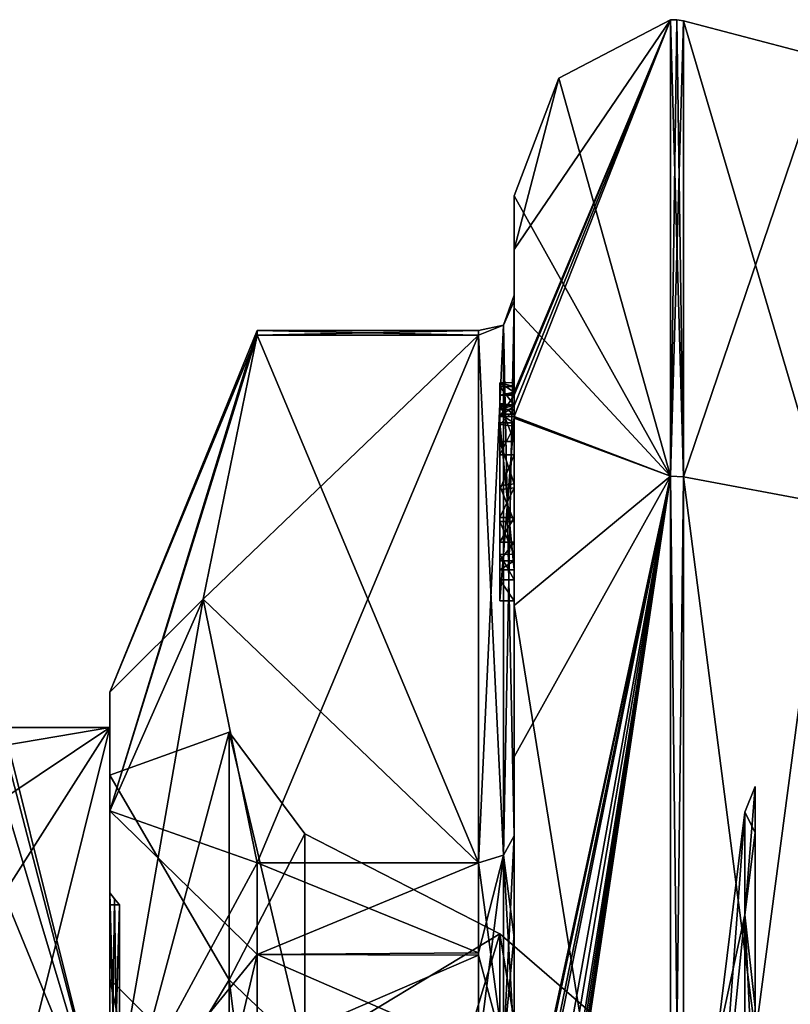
# Model space of a CAD drawing. Extents: x -23 to 470, y -1800 to 0.
# Tile 164 of 256: x -11 to -1, y -20 to -6. Entities that reach past the tile are written whole.
import ezdxf

# ---------------------------------------------------------------- set-up
doc = ezdxf.new("R2010")
doc.units = 0
doc.header["$LTSCALE"] = 17.087905
for name, color, linetype in [('1001', 7, 'CONTINUOUS'), ('1002', 7, 'CONTINUOUS'), ('1004', 7, 'CONTINUOUS'), ('1007', 7, 'CONTINUOUS'), ('1008', 7, 'CONTINUOUS'), ('1058', 7, 'CONTINUOUS'), ('1059', 7, 'CONTINUOUS'), ('1060', 7, 'CONTINUOUS'), ('1061', 7, 'CONTINUOUS'), ('1062', 7, 'CONTINUOUS'), ('1063', 7, 'CONTINUOUS'), ('1064', 7, 'CONTINUOUS'), ('1065', 7, 'CONTINUOUS'), ('1067', 7, 'CONTINUOUS'), ('1068', 7, 'CONTINUOUS'), ('1072', 7, 'CONTINUOUS'), ('1074', 7, 'CONTINUOUS'), ('1075', 7, 'CONTINUOUS'), ('1076', 7, 'CONTINUOUS'), ('1077', 7, 'CONTINUOUS'), ('1078', 7, 'CONTINUOUS'), ('1079', 7, 'CONTINUOUS'), ('1080', 7, 'CONTINUOUS'), ('1163', 7, 'CONTINUOUS'), ('1164', 7, 'CONTINUOUS'), ('1168', 7, 'CONTINUOUS'), ('1169', 7, 'CONTINUOUS'), ('1170', 7, 'CONTINUOUS'), ('870', 7, 'CONTINUOUS'), ('871', 7, 'CONTINUOUS'), ('872', 7, 'CONTINUOUS'), ('874', 7, 'CONTINUOUS'), ('948', 7, 'CONTINUOUS'), ('972', 7, 'CONTINUOUS'), ('973', 7, 'CONTINUOUS'), ('976', 7, 'CONTINUOUS'), ('977', 7, 'CONTINUOUS'), ('978', 7, 'CONTINUOUS'), ('979', 7, 'CONTINUOUS'), ('980', 7, 'CONTINUOUS'), ('981', 7, 'CONTINUOUS'), ('986', 7, 'CONTINUOUS'), ('987', 7, 'CONTINUOUS'), ('988', 7, 'CONTINUOUS'), ('993', 7, 'CONTINUOUS'), ('994', 7, 'CONTINUOUS'), ('995', 7, 'CONTINUOUS'), ('996', 7, 'CONTINUOUS'), ('997', 7, 'CONTINUOUS')]:
    doc.layers.add(name, color=color, linetype=linetype)

msp = doc.modelspace()

# ---------------------------------------------------------------- linework, layer by layer
at = {"layer": '1001', "linetype": 'CONTINUOUS'}
for points in [[(-2.009, -12.465, -15.535), (-2.195, -6.017), (-2.102, -6.015, 0), (-2.009, -12.465, -15.535)], [(-2.195, -12.456, -15.544), (-2.195, -6.017), (-2.009, -12.465, -15.535), (-2.195, -12.456, -15.544)], [(-2.009, -6.03, 0), (-2.009, -12.465, -15.535), (-2.102, -6.015, 0), (-2.009, -6.03, 0)], [(-2.195, -28, -21.983), (-2.195, -12.456, -15.544), (-2.009, -28, -21.97), (-2.195, -28, -21.983)], [(-2.195, -12.456, -15.544), (-2.009, -12.465, -15.535), (-2.009, -28, -21.97), (-2.195, -12.456, -15.544)]]:
    msp.add_3dface(points, dxfattribs=at)
at = {"layer": '1002', "linetype": 'CONTINUOUS'}
for points in [[(-2.195, -6.017), (-2.195, -12.456, 15.544), (-2.102, -6.015, 0), (-2.195, -6.017)], [(-2.195, -12.456, 15.544), (-2.009, -6.03, 0), (-2.102, -6.015, 0), (-2.195, -12.456, 15.544)], [(-2.195, -12.456, 15.544), (-2.009, -12.465, 15.535), (-2.009, -6.03, 0), (-2.195, -12.456, 15.544)], [(-2.195, -12.456, 15.544), (-2.195, -28, 21.983), (-2.009, -12.465, 15.535), (-2.195, -12.456, 15.544)], [(-2.195, -28, 21.983), (-2.009, -28, 21.97), (-2.009, -12.465, 15.535), (-2.195, -28, 21.983)]]:
    msp.add_3dface(points, dxfattribs=at)
at = {"layer": '1004', "linetype": 'CONTINUOUS'}
for points in [[(-10.1, -15.5), (-10.1, -17.175, 6.249), (-8.023, -10.4), (-10.1, -15.5)], [(-8.023, -10.467, -1.532), (-10.1, -15.5), (-8.023, -10.4), (-8.023, -10.467, -1.532)], [(-10.1, -17.175, 6.249), (-8.023, -10.467, 1.532), (-8.023, -10.4), (-10.1, -17.175, 6.249)], [(-10.1, -15.5), (-8.023, -10.467, -1.532), (-8.786, -14.187, -7.975), (-10.1, -15.5)], [(-10.1, -17.175, 6.249), (-8.786, -14.187, 7.975), (-8.023, -10.467, 1.532), (-10.1, -17.175, 6.249)], [(-10.1, -17.175, -6.249), (-10.1, -15.5), (-8.786, -14.187, -7.975), (-10.1, -17.175, -6.249)], [(-10.1, -17.175, -6.249), (-8.786, -14.187, -7.975), (-8.023, -17.907, -14.418), (-10.1, -17.175, -6.249)], [(-10.1, -17.175, 6.249), (-10.1, -21.751, 10.825), (-8.786, -14.187, 7.975), (-10.1, -17.175, 6.249)], [(-10.1, -21.751, 10.825), (-8.023, -17.907, 14.418), (-8.786, -14.187, 7.975), (-10.1, -21.751, 10.825)], [(-10.1, -21.751, -10.825), (-10.1, -17.175, -6.249), (-8.023, -19.2, -15.242), (-10.1, -21.751, -10.825)], [(-10.1, -17.175, -6.249), (-8.023, -17.907, -14.418), (-8.023, -19.2, -15.242), (-10.1, -17.175, -6.249)], [(-8.023, -17.907, 14.418), (-10.1, -21.751, 10.825), (-8.023, -19.2, 15.242), (-8.023, -17.907, 14.418)], [(-8.023, -20.56, -15.95), (-10.1, -21.751, -10.825), (-8.023, -19.2, -15.242), (-8.023, -20.56, -15.95)], [(-10.1, -21.751, 10.825), (-10.1, -28, 12.5), (-8.023, -19.2, 15.242), (-10.1, -21.751, 10.825)], [(-10.1, -28, 12.5), (-8.023, -20.56, 15.95), (-8.023, -19.2, 15.242), (-10.1, -28, 12.5)]]:
    msp.add_3dface(points, dxfattribs=at)
at = {"layer": '1007', "linetype": 'CONTINUOUS'}
msp.add_3dface([(-10.1, -19.55), (-10.1, -23.764, -7.311), (-9.1, -20.55), (-10.1, -19.55)], dxfattribs=at)
at = {"layer": '1008', "linetype": 'CONTINUOUS'}
for points in [[(-10.1, -23.763, 7.311), (-10.1, -19.55), (-9.1, -24.265, 6.446), (-10.1, -23.763, 7.311)], [(-10.1, -19.55), (-9.1, -20.55), (-9.1, -24.265, 6.446), (-10.1, -19.55)]]:
    msp.add_3dface(points, dxfattribs=at)
at = {"layer": '1058', "linetype": 'CONTINUOUS'}
for points in [[(-4.6, -11.136, 9.59), (-4.6, -11.187, 9.097), (-4.6, -11.578, 9.948), (-4.6, -11.136, 9.59)], [(-4.6, -11.136, 9.59), (-4.6, -11.613, 10.616), (-4.6, -11.31, 10.091), (-4.6, -11.136, 9.59)], [(-4.6, -11.613, 10.616), (-4.6, -11.136, 9.59), (-4.6, -11.578, 9.948), (-4.6, -11.613, 10.616)], [(-4.6, -11.453, 9.57), (-4.6, -11.187, 9.097), (-4.6, -11.514, 9.204), (-4.6, -11.453, 9.57)], [(-4.6, -11.578, 9.948), (-4.6, -11.187, 9.097), (-4.6, -11.453, 9.57), (-4.6, -11.578, 9.948)], [(-4.6, -11.187, 9.097), (-4.6, -11.431, 8.659), (-4.6, -11.514, 9.204), (-4.6, -11.187, 9.097)], [(-4.6, -11.514, 9.204), (-4.6, -11.431, 8.659), (-4.6, -11.724, 8.879), (-4.6, -11.514, 9.204)], [(-4.6, -11.431, 8.659), (-4.6, -11.966, 8.23), (-4.6, -11.724, 8.879), (-4.6, -11.431, 8.659)], [(-4.6, -11.701, 10.162), (-4.6, -11.613, 10.616), (-4.6, -11.578, 9.948), (-4.6, -11.701, 10.162)], [(-4.6, -14.211, 9.116), (-4.6, -11.613, 10.616), (-4.6, -13.773, 8.966), (-4.6, -14.211, 9.116)], [(-4.6, -11.613, 10.616), (-4.6, -11.701, 10.162), (-4.6, -13.773, 8.966), (-4.6, -11.613, 10.616)], [(-4.6, -11.724, 8.879), (-4.6, -11.966, 8.23), (-4.6, -12.151, 8.55), (-4.6, -11.724, 8.879)], [(-4.6, -11.966, 8.23), (-4.6, -12.59, 7.986), (-4.6, -12.151, 8.55), (-4.6, -11.966, 8.23)], [(-4.6, -12.151, 8.55), (-4.6, -12.59, 7.986), (-4.6, -12.646, 8.348), (-4.6, -12.151, 8.55)], [(-4.6, -12.646, 8.348), (-4.6, -12.59, 7.986), (-4.6, -13.035, 8.329), (-4.6, -12.646, 8.348)], [(-4.6, -12.59, 7.986), (-4.6, -13.095, 7.988), (-4.6, -13.035, 8.329), (-4.6, -12.59, 7.986)], [(-4.6, -13.035, 8.329), (-4.6, -13.095, 7.988), (-4.6, -13.386, 8.46), (-4.6, -13.035, 8.329)], [(-4.6, -13.095, 7.988), (-4.6, -13.553, 8.187), (-4.6, -13.386, 8.46), (-4.6, -13.095, 7.988)], [(-4.6, -13.386, 8.46), (-4.6, -13.553, 8.187), (-4.6, -13.65, 8.752), (-4.6, -13.386, 8.46)], [(-4.6, -13.553, 8.187), (-4.6, -13.915, 8.604), (-4.6, -13.773, 8.966), (-4.6, -13.553, 8.187)], [(-4.6, -13.65, 8.752), (-4.6, -13.553, 8.187), (-4.6, -13.773, 8.966), (-4.6, -13.65, 8.752)], [(-4.6, -13.915, 8.604), (-4.6, -14.211, 9.116), (-4.6, -13.773, 8.966), (-4.6, -13.915, 8.604)]]:
    msp.add_3dface(points, dxfattribs=at)
at = {"layer": '1059', "linetype": 'CONTINUOUS'}
for points in [[(-4.4, -13.915, 8.604), (-4.4, -14.211, 9.116), (-4.6, -13.915, 8.604), (-4.4, -13.915, 8.604)], [(-4.4, -14.211, 9.116), (-4.6, -14.211, 9.116), (-4.6, -13.915, 8.604), (-4.4, -14.211, 9.116)]]:
    msp.add_3dface(points, dxfattribs=at)
at = {"layer": '1060', "linetype": 'CONTINUOUS'}
for points in [[(-4.4, -13.095, 7.988), (-4.4, -13.561, 8.194), (-4.6, -13.095, 7.988), (-4.4, -13.095, 7.988)], [(-4.4, -13.561, 8.194), (-4.6, -13.553, 8.187), (-4.6, -13.095, 7.988), (-4.4, -13.561, 8.194)], [(-4.4, -13.561, 8.194), (-4.4, -13.915, 8.604), (-4.6, -13.553, 8.187), (-4.4, -13.561, 8.194)], [(-4.4, -13.915, 8.604), (-4.6, -13.915, 8.604), (-4.6, -13.553, 8.187), (-4.4, -13.915, 8.604)]]:
    msp.add_3dface(points, dxfattribs=at)
at = {"layer": '1061', "linetype": 'CONTINUOUS'}
for points in [[(-4.4, -11.966, 8.23), (-4.4, -12.563, 7.993), (-4.6, -11.966, 8.23), (-4.4, -11.966, 8.23)], [(-4.4, -12.563, 7.993), (-4.6, -12.59, 7.986), (-4.6, -11.966, 8.23), (-4.4, -12.563, 7.993)], [(-4.4, -12.563, 7.993), (-4.4, -13.095, 7.988), (-4.6, -12.59, 7.986), (-4.4, -12.563, 7.993)], [(-4.4, -13.095, 7.988), (-4.6, -13.095, 7.988), (-4.6, -12.59, 7.986), (-4.4, -13.095, 7.988)]]:
    msp.add_3dface(points, dxfattribs=at)
at = {"layer": '1062', "linetype": 'CONTINUOUS'}
for points in [[(-4.4, -11.187, 9.097), (-4.4, -11.454, 8.634), (-4.6, -11.187, 9.097), (-4.4, -11.187, 9.097)], [(-4.4, -11.454, 8.634), (-4.6, -11.431, 8.659), (-4.6, -11.187, 9.097), (-4.4, -11.454, 8.634)], [(-4.4, -11.454, 8.634), (-4.4, -11.966, 8.23), (-4.6, -11.431, 8.659), (-4.4, -11.454, 8.634)], [(-4.4, -11.966, 8.23), (-4.6, -11.966, 8.23), (-4.6, -11.431, 8.659), (-4.4, -11.966, 8.23)]]:
    msp.add_3dface(points, dxfattribs=at)
at = {"layer": '1063', "linetype": 'CONTINUOUS'}
for points in [[(-4.4, -11.268, 10.015), (-4.4, -11.133, 9.552), (-4.6, -11.136, 9.59), (-4.4, -11.268, 10.015)], [(-4.4, -11.133, 9.552), (-4.4, -11.187, 9.097), (-4.6, -11.136, 9.59), (-4.4, -11.133, 9.552)], [(-4.4, -11.268, 10.015), (-4.6, -11.136, 9.59), (-4.6, -11.31, 10.091), (-4.4, -11.268, 10.015)], [(-4.4, -11.187, 9.097), (-4.6, -11.187, 9.097), (-4.6, -11.136, 9.59), (-4.4, -11.187, 9.097)], [(-4.4, -11.288, 10.053), (-4.4, -11.268, 10.015), (-4.6, -11.31, 10.091), (-4.4, -11.288, 10.053)], [(-4.4, -11.31, 10.091), (-4.4, -11.288, 10.053), (-4.6, -11.31, 10.091), (-4.4, -11.31, 10.091)]]:
    msp.add_3dface(points, dxfattribs=at)
at = {"layer": '1064', "linetype": 'CONTINUOUS'}
for points in [[(-4.4, -11.461, 10.354), (-4.4, -11.31, 10.091), (-4.6, -11.613, 10.616), (-4.4, -11.461, 10.354)], [(-4.6, -11.613, 10.616), (-4.4, -11.31, 10.091), (-4.6, -11.31, 10.091), (-4.6, -11.613, 10.616)], [(-4.4, -11.613, 10.616), (-4.4, -11.461, 10.354), (-4.6, -11.613, 10.616), (-4.4, -11.613, 10.616)]]:
    msp.add_3dface(points, dxfattribs=at)
at = {"layer": '1065', "linetype": 'CONTINUOUS'}
for points in [[(-4.4, -11.624, 10.61), (-4.4, -11.613, 10.616), (-4.6, -14.211, 9.116), (-4.4, -11.624, 10.61)], [(-4.4, -11.613, 10.616), (-4.6, -11.613, 10.616), (-4.6, -14.211, 9.116), (-4.4, -11.613, 10.616)], [(-4.4, -11.635, 10.603), (-4.4, -11.624, 10.61), (-4.6, -14.211, 9.116), (-4.4, -11.635, 10.603)], [(-4.4, -14.211, 9.116), (-4.4, -11.635, 10.603), (-4.6, -14.211, 9.116), (-4.4, -14.211, 9.116)]]:
    msp.add_3dface(points, dxfattribs=at)
at = {"layer": '1067', "linetype": 'CONTINUOUS'}
for points in [[(-4.4, -17.529, 14.764), (-4.4, -9.979, 1.686), (-4.549, -10.326, 1.576), (-4.4, -17.529, 14.764)], [(-4.549, -10.326, 1.576), (-4.9, -10.467, 1.532), (-4.549, -17.798, 14.518), (-4.549, -10.326, 1.576)], [(-4.4, -17.529, 14.764), (-4.549, -10.326, 1.576), (-4.549, -17.798, 14.518), (-4.4, -17.529, 14.764)], [(-4.9, -10.467, 1.532), (-4.9, -17.907, 14.418), (-4.549, -17.798, 14.518), (-4.9, -10.467, 1.532)]]:
    msp.add_3dface(points, dxfattribs=at)
at = {"layer": '1068', "linetype": 'CONTINUOUS'}
for points in [[(-4.4, -9.979, -1.686), (-4.4, -17.529, -14.764), (-4.549, -17.798, -14.518), (-4.4, -9.979, -1.686)], [(-4.4, -9.979, -1.686), (-4.549, -17.798, -14.518), (-4.549, -10.326, -1.576), (-4.4, -9.979, -1.686)], [(-4.9, -17.907, -14.418), (-4.9, -10.467, -1.532), (-4.549, -10.326, -1.576), (-4.9, -17.907, -14.418)], [(-4.549, -17.798, -14.518), (-4.9, -17.907, -14.418), (-4.549, -10.326, -1.576), (-4.549, -17.798, -14.518)]]:
    msp.add_3dface(points, dxfattribs=at)
at = {"layer": '1072', "linetype": 'CONTINUOUS'}
for points in [[(-1.144, -17.195, 0), (-1.144, -18.643, -5.402), (-1, -16.831, -2.222), (-1.144, -17.195, 0)], [(-1, -17.48, 4.359), (-1.144, -17.195, 0), (-1, -16.831, -2.222), (-1, -17.48, 4.359)], [(-1, -16.831, -2.222), (-1.144, -18.643, -5.402), (-1, -19.948, -8.052), (-1, -16.831, -2.222)], [(-1.144, -18.643, 5.402), (-1.144, -17.195, 0), (-1, -17.48, 4.359), (-1.144, -18.643, 5.402)], [(-1, -21.673, 9.468), (-1.144, -18.643, 5.402), (-1, -17.48, 4.359), (-1, -21.673, 9.468)], [(-1.144, -22.598, 9.357), (-1.144, -18.643, 5.402), (-1, -21.673, 9.468), (-1.144, -22.598, 9.357)], [(-1.144, -18.643, -5.402), (-1.144, -22.598, -9.357), (-1, -19.948, -8.052), (-1.144, -18.643, -5.402)]]:
    msp.add_3dface(points, dxfattribs=at)
at = {"layer": '1074', "linetype": 'CONTINUOUS'}
for points in [[(-4.4, -11.701, 10.162), (-4.4, -13.773, 8.966), (-4.6, -11.701, 10.162), (-4.4, -11.701, 10.162)], [(-4.6, -11.701, 10.162), (-4.4, -13.773, 8.966), (-4.6, -13.773, 8.966), (-4.6, -11.701, 10.162)]]:
    msp.add_3dface(points, dxfattribs=at)
at = {"layer": '1075', "linetype": 'CONTINUOUS'}
for points in [[(-4.4, -13.773, 8.966), (-4.4, -13.65, 8.752), (-4.6, -13.773, 8.966), (-4.4, -13.773, 8.966)], [(-4.4, -13.65, 8.752), (-4.6, -13.65, 8.752), (-4.6, -13.773, 8.966), (-4.4, -13.65, 8.752)]]:
    msp.add_3dface(points, dxfattribs=at)
at = {"layer": '1076', "linetype": 'CONTINUOUS'}
for points in [[(-4.4, -13.385, 8.46), (-4.4, -13.035, 8.329), (-4.6, -13.386, 8.46), (-4.4, -13.385, 8.46)], [(-4.4, -13.035, 8.329), (-4.6, -13.035, 8.329), (-4.6, -13.386, 8.46), (-4.4, -13.035, 8.329)], [(-4.4, -13.65, 8.752), (-4.4, -13.385, 8.46), (-4.6, -13.65, 8.752), (-4.4, -13.65, 8.752)], [(-4.4, -13.385, 8.46), (-4.6, -13.386, 8.46), (-4.6, -13.65, 8.752), (-4.4, -13.385, 8.46)]]:
    msp.add_3dface(points, dxfattribs=at)
at = {"layer": '1077', "linetype": 'CONTINUOUS'}
for points in [[(-4.4, -12.616, 8.356), (-4.4, -12.151, 8.55), (-4.6, -12.646, 8.348), (-4.4, -12.616, 8.356)], [(-4.4, -12.151, 8.55), (-4.6, -12.151, 8.55), (-4.6, -12.646, 8.348), (-4.4, -12.151, 8.55)], [(-4.4, -13.035, 8.329), (-4.4, -12.616, 8.356), (-4.6, -13.035, 8.329), (-4.4, -13.035, 8.329)], [(-4.4, -12.616, 8.356), (-4.6, -12.646, 8.348), (-4.6, -13.035, 8.329), (-4.4, -12.616, 8.356)]]:
    msp.add_3dface(points, dxfattribs=at)
at = {"layer": '1078', "linetype": 'CONTINUOUS'}
for points in [[(-4.4, -11.747, 8.855), (-4.4, -11.514, 9.204), (-4.6, -11.724, 8.879), (-4.4, -11.747, 8.855)], [(-4.4, -11.514, 9.204), (-4.6, -11.514, 9.204), (-4.6, -11.724, 8.879), (-4.4, -11.514, 9.204)], [(-4.4, -11.747, 8.855), (-4.6, -11.724, 8.879), (-4.6, -12.151, 8.55), (-4.4, -11.747, 8.855)], [(-4.4, -12.151, 8.55), (-4.4, -11.747, 8.855), (-4.6, -12.151, 8.55), (-4.4, -12.151, 8.55)]]:
    msp.add_3dface(points, dxfattribs=at)
at = {"layer": '1079', "linetype": 'CONTINUOUS'}
for points in [[(-4.4, -11.454, 9.579), (-4.4, -11.578, 9.948), (-4.6, -11.453, 9.57), (-4.4, -11.454, 9.579)], [(-4.4, -11.454, 9.579), (-4.6, -11.453, 9.57), (-4.6, -11.514, 9.204), (-4.4, -11.454, 9.579)], [(-4.4, -11.578, 9.948), (-4.6, -11.578, 9.948), (-4.6, -11.453, 9.57), (-4.4, -11.578, 9.948)], [(-4.4, -11.514, 9.204), (-4.4, -11.454, 9.579), (-4.6, -11.514, 9.204), (-4.4, -11.514, 9.204)]]:
    msp.add_3dface(points, dxfattribs=at)
at = {"layer": '1080', "linetype": 'CONTINUOUS'}
for points in [[(-4.4, -11.578, 9.948), (-4.4, -11.701, 10.162), (-4.6, -11.578, 9.948), (-4.4, -11.578, 9.948)], [(-4.4, -11.701, 10.162), (-4.6, -11.701, 10.162), (-4.6, -11.578, 9.948), (-4.4, -11.701, 10.162)]]:
    msp.add_3dface(points, dxfattribs=at)
at = {"layer": '1163', "linetype": 'CONTINUOUS'}
for points in [[(-8.023, -10.467, 1.532), (-4.9, -10.467, 1.532), (-4.9, -10.4, -0.01), (-8.023, -10.467, 1.532)], [(-8.023, -10.4), (-8.023, -10.467, 1.532), (-4.9, -10.4, -0.01), (-8.023, -10.4)], [(-4.9, -10.467, -1.532), (-8.023, -10.467, -1.532), (-8.023, -10.4), (-4.9, -10.467, -1.532)], [(-4.9, -10.467, -1.532), (-8.023, -10.4), (-4.9, -10.4, -0.01), (-4.9, -10.467, -1.532)], [(-4.9, -17.907, 14.418), (-8.023, -17.907, 14.418), (-8.023, -19.2, 15.242), (-4.9, -17.907, 14.418)], [(-4.9, -17.907, 14.418), (-8.023, -19.2, 15.242), (-4.9, -19.209, 15.248), (-4.9, -17.907, 14.418)], [(-8.023, -17.907, -14.418), (-4.9, -17.907, -14.418), (-4.9, -19.177, -15.229), (-8.023, -17.907, -14.418)], [(-8.023, -19.2, -15.242), (-8.023, -17.907, -14.418), (-4.9, -19.177, -15.229), (-8.023, -19.2, -15.242)], [(-4.9, -20.56, -15.95), (-8.023, -19.2, -15.242), (-4.9, -19.177, -15.229), (-4.9, -20.56, -15.95)], [(-4.9, -20.56, -15.95), (-8.023, -20.56, -15.95), (-8.023, -19.2, -15.242), (-4.9, -20.56, -15.95)], [(-8.023, -19.2, 15.242), (-8.023, -20.56, 15.95), (-4.9, -19.209, 15.248), (-8.023, -19.2, 15.242)], [(-8.023, -20.56, 15.95), (-4.9, -20.56, 15.95), (-4.9, -19.209, 15.248), (-8.023, -20.56, 15.95)]]:
    msp.add_3dface(points, dxfattribs=at)
at = {"layer": '1164', "linetype": 'CONTINUOUS'}
for points in [[(-4.4, -17.529, -14.764), (-4.4, -18.921, -15.658), (-4.549, -20.528, -16.094), (-4.4, -17.529, -14.764)], [(-4.549, -17.798, -14.518), (-4.4, -17.529, -14.764), (-4.549, -20.528, -16.094), (-4.549, -17.798, -14.518)], [(-4.9, -20.56, -15.95), (-4.9, -19.177, -15.229), (-4.549, -17.798, -14.518), (-4.9, -20.56, -15.95)], [(-4.9, -20.56, -15.95), (-4.549, -17.798, -14.518), (-4.549, -20.528, -16.094), (-4.9, -20.56, -15.95)], [(-4.9, -19.177, -15.229), (-4.9, -17.907, -14.418), (-4.549, -17.798, -14.518), (-4.9, -19.177, -15.229)], [(-4.4, -18.921, -15.658), (-4.4, -20.45, -16.45), (-4.549, -20.528, -16.094), (-4.4, -18.921, -15.658)]]:
    msp.add_3dface(points, dxfattribs=at)
at = {"layer": '1168', "linetype": 'CONTINUOUS'}
for points in [[(-4.4, -18.961, 15.681), (-4.4, -17.529, 14.764), (-4.549, -17.798, 14.518), (-4.4, -18.961, 15.681)], [(-4.549, -17.798, 14.518), (-4.9, -17.907, 14.418), (-4.549, -20.528, 16.094), (-4.549, -17.798, 14.518)], [(-4.9, -17.907, 14.418), (-4.9, -19.209, 15.248), (-4.549, -20.528, 16.094), (-4.9, -17.907, 14.418)], [(-4.4, -20.45, 16.45), (-4.4, -18.961, 15.681), (-4.549, -17.798, 14.518), (-4.4, -20.45, 16.45)], [(-4.4, -20.45, 16.45), (-4.549, -17.798, 14.518), (-4.549, -20.528, 16.094), (-4.4, -20.45, 16.45)], [(-4.9, -19.209, 15.248), (-4.9, -20.56, 15.95), (-4.549, -20.528, 16.094), (-4.9, -19.209, 15.248)]]:
    msp.add_3dface(points, dxfattribs=at)
at = {"layer": '1169', "linetype": 'CONTINUOUS'}
for points in [[(-4.4, -9.979, 1.686), (-4.4, -9.9, -0.012), (-4.549, -10.326, -1.576), (-4.4, -9.979, 1.686)], [(-4.4, -9.9, -0.012), (-4.4, -9.979, -1.686), (-4.549, -10.326, -1.576), (-4.4, -9.9, -0.012)], [(-4.4, -9.979, 1.686), (-4.549, -10.326, -1.576), (-4.549, -10.326, 1.576), (-4.4, -9.979, 1.686)], [(-4.9, -10.4, -0.01), (-4.9, -10.467, 1.532), (-4.549, -10.326, 1.576), (-4.9, -10.4, -0.01)], [(-4.9, -10.467, -1.532), (-4.9, -10.4, -0.01), (-4.549, -10.326, 1.576), (-4.9, -10.467, -1.532)], [(-4.549, -10.326, -1.576), (-4.9, -10.467, -1.532), (-4.549, -10.326, 1.576), (-4.549, -10.326, -1.576)]]:
    msp.add_3dface(points, dxfattribs=at)
at = {"layer": '1170', "linetype": 'CONTINUOUS'}
for points in [[(-1, -39.388, 0), (-1, -17.48, 4.359), (-1, -16.831, -2.222), (-1, -39.388, 0)], [(-1, -39.388, 0), (-1, -16.831, -2.222), (-1, -37.468, -6.327), (-1, -39.388, 0)], [(-1, -16.831, -2.222), (-1, -19.948, -8.052), (-1, -37.468, -6.327), (-1, -16.831, -2.222)], [(-1, -39.388, 0), (-1, -36.052, 8.052), (-1, -17.48, 4.359), (-1, -39.388, 0)], [(-1, -36.052, 8.052), (-1, -21.673, 9.468), (-1, -17.48, 4.359), (-1, -36.052, 8.052)]]:
    msp.add_3dface(points, dxfattribs=at)
at = {"layer": '870', "color": 7, "linetype": 'CONTINUOUS'}
for points in [[(-10.1, -16), (-10.1, -22, -10.392), (-11.6, -16), (-10.1, -16)], [(-11.6, -16), (-10.1, -22, -10.392), (-11.6, -16.253, -2.45), (-11.6, -16)], [(-11.6, -16.253, -2.45), (-10.1, -22, -10.392), (-11.6, -17, -4.796), (-11.6, -16.253, -2.45)], [(-11.6, -17, -4.796), (-10.1, -22, -10.392), (-11.6, -18.347, -7.128), (-11.6, -17, -4.796)], [(-11.6, -18.347, -7.128), (-10.1, -22, -10.392), (-11.6, -22, -10.392), (-11.6, -18.347, -7.128)]]:
    msp.add_3dface(points, dxfattribs=at)
at = {"layer": '871', "color": 7, "linetype": 'CONTINUOUS'}
for points in [[(-10.1, -16), (-11.6, -16), (-11.6, -16.253, 2.45), (-10.1, -16)], [(-11.6, -22, 10.392), (-10.1, -16), (-11.6, -18.347, 7.128), (-11.6, -22, 10.392)], [(-10.1, -16), (-11.6, -22, 10.392), (-10.1, -22, 10.392), (-10.1, -16)], [(-11.6, -18.347, 7.128), (-10.1, -16), (-11.6, -17, 4.796), (-11.6, -18.347, 7.128)], [(-11.6, -17, 4.796), (-10.1, -16), (-11.6, -16.253, 2.45), (-11.6, -17, 4.796)]]:
    msp.add_3dface(points, dxfattribs=at)
at = {"layer": '872', "color": 7, "linetype": 'CONTINUOUS'}
for points in [[(-10.1, -22, -10.392), (-10.1, -16), (-10.1, -16.671), (-10.1, -22, -10.392)], [(-10.1, -16), (-10.1, -22, 10.392), (-10.1, -16.671), (-10.1, -16)], [(-10.1, -22, -10.392), (-10.1, -16.671), (-10.1, -22.335, -9.811), (-10.1, -22, -10.392)], [(-10.1, -22, 10.392), (-10.1, -22.335, 9.811), (-10.1, -16.671), (-10.1, -22, 10.392)]]:
    msp.add_3dface(points, dxfattribs=at)
at = {"layer": '874', "color": 7, "linetype": 'CONTINUOUS'}
for points in [[(-7.35, -20.575, -7.425), (-7.35, -17.5), (-4.6, -18.907, -5.25), (-7.35, -20.575, -7.425)], [(-4.6, -18.907, -5.25), (-7.35, -17.5), (-4.6, -18.907, 5.25), (-4.6, -18.907, -5.25)], [(-4.6, -18.907, 5.25), (-7.35, -17.5), (-7.35, -20.575, 7.425), (-4.6, -18.907, 5.25)], [(-7.35, -28, 10.5), (-4.6, -28, 10.5), (-4.6, -18.907, 5.25), (-7.35, -28, 10.5)], [(-7.35, -28, 10.5), (-4.6, -18.907, 5.25), (-7.35, -20.575, 7.425), (-7.35, -28, 10.5)], [(-4.6, -28, -10.5), (-7.35, -20.575, -7.425), (-4.6, -18.907, -5.25), (-4.6, -28, -10.5)]]:
    msp.add_3dface(points, dxfattribs=at)
at = {"layer": '948', "color": 7, "linetype": 'CONTINUOUS'}
for points in [[(-3.1, -20.206, 4.5), (-3.1, -20.206, -4.5), (-4.6, -18.907, 5.25), (-3.1, -20.206, 4.5)], [(-4.6, -28, 10.5), (-3.1, -20.206, 4.5), (-4.6, -18.907, 5.25), (-4.6, -28, 10.5)], [(-3.1, -20.206, -4.5), (-3.1, -28, -9), (-4.6, -18.907, -5.25), (-3.1, -20.206, -4.5)], [(-3.1, -20.206, -4.5), (-4.6, -18.907, -5.25), (-4.6, -18.907, 5.25), (-3.1, -20.206, -4.5)], [(-3.1, -28, -9), (-4.6, -28, -10.5), (-4.6, -18.907, -5.25), (-3.1, -28, -9)]]:
    msp.add_3dface(points, dxfattribs=at)
at = {"layer": '972', "color": 7, "linetype": 'CONTINUOUS'}
for points in [[(-10.1, -16.671), (-10.1, -22.335, 9.811), (-8.417, -16.064), (-10.1, -16.671)], [(-8.417, -16.064), (-10.1, -22.335, 9.811), (-8.417, -19.56, 8.44), (-8.417, -16.064)], [(-7.35, -17.5), (-8.417, -16.064), (-8.417, -19.56, 8.44), (-7.35, -17.5)], [(-7.35, -20.575, 7.425), (-7.35, -17.5), (-8.417, -19.56, 8.44), (-7.35, -20.575, 7.425)], [(-8.417, -19.56, 8.44), (-10.1, -22.335, 9.811), (-8.417, -28, 11.936), (-8.417, -19.56, 8.44)], [(-7.35, -20.575, 7.425), (-8.417, -19.56, 8.44), (-8.417, -28, 11.936), (-7.35, -20.575, 7.425)]]:
    msp.add_3dface(points, dxfattribs=at)
at = {"layer": '973', "color": 7, "linetype": 'CONTINUOUS'}
for points in [[(-10.1, -16.671), (-8.417, -16.064), (-8.417, -19.56, -8.44), (-10.1, -16.671)], [(-7.35, -17.5), (-7.35, -20.575, -7.425), (-8.417, -16.064), (-7.35, -17.5)], [(-8.417, -16.064), (-7.35, -20.575, -7.425), (-8.417, -19.56, -8.44), (-8.417, -16.064)], [(-10.1, -22.335, -9.811), (-10.1, -16.671), (-8.417, -19.56, -8.44), (-10.1, -22.335, -9.811)], [(-8.417, -28, -11.936), (-10.1, -22.335, -9.811), (-8.417, -19.56, -8.44), (-8.417, -28, -11.936)], [(-7.35, -20.575, -7.425), (-7.35, -28, -10.5), (-8.417, -19.56, -8.44), (-7.35, -20.575, -7.425)], [(-7.35, -28, -10.5), (-8.417, -28, -11.936), (-8.417, -19.56, -8.44), (-7.35, -28, -10.5)]]:
    msp.add_3dface(points, dxfattribs=at)
at = {"layer": '976', "color": 7, "linetype": 'CONTINUOUS'}
for points in [[(-10.1, -18.329), (-10.1, -18.5), (-10.1, -23.165, -8.375), (-10.1, -18.329)], [(-10.1, -18.5), (-10.1, -18.329), (-10.1, -23.165, 8.375), (-10.1, -18.5)], [(-10.1, -23.25, 8.227), (-10.1, -18.5), (-10.1, -23.165, 8.375), (-10.1, -23.25, 8.227)], [(-10.1, -18.5), (-10.1, -23.25, -8.227), (-10.1, -23.165, -8.375), (-10.1, -18.5)]]:
    msp.add_3dface(points, dxfattribs=at)
at = {"layer": '977', "color": 7, "linetype": 'CONTINUOUS'}
for points in [[(-10.1, -23.25, -8.227), (-10.1, -18.5), (-9.968, -23.25, -8.227), (-10.1, -23.25, -8.227)], [(-9.968, -23.25, -8.227), (-10.1, -18.5), (-9.968, -18.5), (-9.968, -23.25, -8.227)]]:
    msp.add_3dface(points, dxfattribs=at)
at = {"layer": '978', "color": 7, "linetype": 'CONTINUOUS'}
for points in [[(-10.1, -18.5), (-10.1, -23.25, 8.227), (-9.968, -18.5), (-10.1, -18.5)], [(-9.968, -18.5), (-10.1, -23.25, 8.227), (-9.968, -23.25, 8.227), (-9.968, -18.5)]]:
    msp.add_3dface(points, dxfattribs=at)
at = {"layer": '979', "color": 7, "linetype": 'CONTINUOUS'}
for points in [[(-10.1, -23.165, 8.375), (-10.1, -18.329), (-9.968, -23.25, 8.227), (-10.1, -23.165, 8.375)], [(-9.968, -23.25, 8.227), (-10.1, -18.329), (-10.037, -18.417), (-9.968, -23.25, 8.227)], [(-9.968, -18.5), (-9.968, -23.25, 8.227), (-10.037, -18.417), (-9.968, -18.5)]]:
    msp.add_3dface(points, dxfattribs=at)
at = {"layer": '980', "color": 7, "linetype": 'CONTINUOUS'}
for points in [[(-10.1, -18.329), (-10.1, -23.165, -8.375), (-10.037, -18.417), (-10.1, -18.329)], [(-10.1, -23.165, -8.375), (-9.968, -18.5), (-10.037, -18.417), (-10.1, -23.165, -8.375)], [(-10.1, -23.165, -8.375), (-9.968, -23.25, -8.227), (-9.968, -18.5), (-10.1, -23.165, -8.375)]]:
    msp.add_3dface(points, dxfattribs=at)
at = {"layer": '981', "linetype": 'CONTINUOUS'}
for points in [[(-10.1, -19.55), (-10.1, -23.763, 7.311), (-10.1, -15.5), (-10.1, -19.55)], [(-10.1, -17.175, -6.249), (-10.1, -19.55), (-10.1, -15.5), (-10.1, -17.175, -6.249)], [(-10.1, -15.5), (-10.1, -23.763, 7.311), (-10.1, -17.175, 6.249), (-10.1, -15.5)], [(-10.1, -23.764, -7.311), (-10.1, -19.55), (-10.1, -17.175, -6.249), (-10.1, -23.764, -7.311)], [(-10.1, -21.751, -10.825), (-10.1, -23.764, -7.311), (-10.1, -17.175, -6.249), (-10.1, -21.751, -10.825)], [(-10.1, -23.763, 7.311), (-10.1, -27.999, 8.45), (-10.1, -17.175, 6.249), (-10.1, -23.763, 7.311)], [(-10.1, -17.175, 6.249), (-10.1, -27.999, 8.45), (-10.1, -34.249, 10.825), (-10.1, -17.175, 6.249)], [(-10.1, -21.751, 10.825), (-10.1, -17.175, 6.249), (-10.1, -34.249, 10.825), (-10.1, -21.751, 10.825)]]:
    msp.add_3dface(points, dxfattribs=at)
at = {"layer": '986', "linetype": 'CONTINUOUS'}
for points in [[(-8.023, -17.907, 14.418), (-4.9, -10.467, 1.532), (-8.786, -14.187, 7.975), (-8.023, -17.907, 14.418)], [(-8.786, -14.187, 7.975), (-4.9, -10.467, 1.532), (-8.023, -10.467, 1.532), (-8.786, -14.187, 7.975)], [(-4.9, -17.907, 14.418), (-4.9, -10.467, 1.532), (-8.023, -17.907, 14.418), (-4.9, -17.907, 14.418)]]:
    msp.add_3dface(points, dxfattribs=at)
at = {"layer": '987', "linetype": 'CONTINUOUS'}
for points in [[(-8.023, -10.467, -1.532), (-4.9, -17.907, -14.418), (-8.786, -14.187, -7.975), (-8.023, -10.467, -1.532)], [(-4.9, -10.467, -1.532), (-4.9, -17.907, -14.418), (-8.023, -10.467, -1.532), (-4.9, -10.467, -1.532)], [(-8.786, -14.187, -7.975), (-4.9, -17.907, -14.418), (-8.023, -17.907, -14.418), (-8.786, -14.187, -7.975)]]:
    msp.add_3dface(points, dxfattribs=at)
at = {"layer": '988', "linetype": 'CONTINUOUS'}
for points in [[(-4.4, -8.5), (-4.4, -10.08, -7.69), (-4.4, -9.257, 5.382), (-4.4, -8.5)], [(-4.4, -9.257, 5.382), (-4.4, -10.08, -7.69), (-4.4, -9.9, -0.012), (-4.4, -9.257, 5.382)], [(-4.4, -11.268, 10.015), (-4.4, -9.257, 5.382), (-4.4, -11.133, 9.552), (-4.4, -11.268, 10.015)], [(-4.4, -11.133, 9.552), (-4.4, -9.257, 5.382), (-4.4, -9.979, 1.686), (-4.4, -11.133, 9.552)], [(-4.4, -9.979, 1.686), (-4.4, -9.257, 5.382), (-4.4, -9.9, -0.012), (-4.4, -9.979, 1.686)], [(-4.4, -9.9, -0.012), (-4.4, -10.08, -7.69), (-4.4, -9.979, -1.686), (-4.4, -9.9, -0.012)], [(-4.4, -13.915, 8.604), (-4.4, -13.561, 8.194), (-4.4, -9.979, 1.686), (-4.4, -13.915, 8.604)], [(-4.4, -17.529, 14.764), (-4.4, -13.915, 8.604), (-4.4, -9.979, 1.686), (-4.4, -17.529, 14.764)], [(-4.4, -10.08, -7.69), (-4.4, -14.278, -13.855), (-4.4, -9.979, -1.686), (-4.4, -10.08, -7.69)], [(-4.4, -9.979, -1.686), (-4.4, -14.278, -13.855), (-4.4, -17.529, -14.764), (-4.4, -9.979, -1.686)], [(-4.4, -11.187, 9.097), (-4.4, -11.133, 9.552), (-4.4, -9.979, 1.686), (-4.4, -11.187, 9.097)], [(-4.4, -11.454, 8.634), (-4.4, -11.187, 9.097), (-4.4, -9.979, 1.686), (-4.4, -11.454, 8.634)], [(-4.4, -11.966, 8.23), (-4.4, -11.454, 8.634), (-4.4, -9.979, 1.686), (-4.4, -11.966, 8.23)], [(-4.4, -12.563, 7.993), (-4.4, -11.966, 8.23), (-4.4, -9.979, 1.686), (-4.4, -12.563, 7.993)], [(-4.4, -13.095, 7.988), (-4.4, -12.563, 7.993), (-4.4, -9.979, 1.686), (-4.4, -13.095, 7.988)], [(-4.4, -13.561, 8.194), (-4.4, -13.095, 7.988), (-4.4, -9.979, 1.686), (-4.4, -13.561, 8.194)], [(-4.4, -11.454, 9.579), (-4.4, -11.514, 9.204), (-4.4, -11.578, 9.948), (-4.4, -11.454, 9.579)], [(-4.4, -11.514, 9.204), (-4.4, -11.747, 8.855), (-4.4, -11.578, 9.948), (-4.4, -11.514, 9.204)], [(-4.4, -11.747, 8.855), (-4.4, -11.701, 10.162), (-4.4, -11.578, 9.948), (-4.4, -11.747, 8.855)], [(-4.4, -11.635, 10.603), (-4.4, -14.211, 9.116), (-4.4, -16.414, 15.685), (-4.4, -11.635, 10.603)], [(-4.4, -13.773, 8.966), (-4.4, -11.701, 10.162), (-4.4, -13.65, 8.752), (-4.4, -13.773, 8.966)], [(-4.4, -13.65, 8.752), (-4.4, -11.701, 10.162), (-4.4, -13.385, 8.46), (-4.4, -13.65, 8.752)], [(-4.4, -13.385, 8.46), (-4.4, -11.701, 10.162), (-4.4, -13.035, 8.329), (-4.4, -13.385, 8.46)], [(-4.4, -13.035, 8.329), (-4.4, -11.701, 10.162), (-4.4, -12.616, 8.356), (-4.4, -13.035, 8.329)], [(-4.4, -12.616, 8.356), (-4.4, -11.701, 10.162), (-4.4, -12.151, 8.55), (-4.4, -12.616, 8.356)], [(-4.4, -12.151, 8.55), (-4.4, -11.701, 10.162), (-4.4, -11.747, 8.855), (-4.4, -12.151, 8.55)], [(-4.4, -14.211, 9.116), (-4.4, -13.915, 8.604), (-4.4, -17.529, 14.764), (-4.4, -14.211, 9.116)], [(-4.4, -16.414, 15.685), (-4.4, -14.211, 9.116), (-4.4, -17.529, 14.764), (-4.4, -16.414, 15.685)], [(-4.4, -14.278, -13.855), (-4.4, -20.48, -17.992), (-4.4, -17.529, -14.764), (-4.4, -14.278, -13.855)], [(-4.4, -22.674, 18.759), (-4.4, -16.414, 15.685), (-4.4, -22.674, 18.216), (-4.4, -22.674, 18.759)], [(-4.4, -22.674, 18.216), (-4.4, -16.414, 15.685), (-4.4, -20.45, 16.45), (-4.4, -22.674, 18.216)], [(-4.4, -20.45, 16.45), (-4.4, -16.414, 15.685), (-4.4, -18.961, 15.681), (-4.4, -20.45, 16.45)], [(-4.4, -18.961, 15.681), (-4.4, -16.414, 15.685), (-4.4, -17.529, 14.764), (-4.4, -18.961, 15.681)], [(-4.4, -17.529, -14.764), (-4.4, -20.48, -17.992), (-4.4, -18.921, -15.658), (-4.4, -17.529, -14.764)], [(-4.4, -18.921, -15.658), (-4.4, -20.48, -17.992), (-4.4, -20.45, -16.45), (-4.4, -18.921, -15.658)]]:
    msp.add_3dface(points, dxfattribs=at)
at = {"layer": '993', "linetype": 'CONTINUOUS'}
for points in [[(-2.195, -6.017), (-2.195, -12.456, -15.544), (-3.769, -6.84), (-2.195, -6.017)], [(-2.195, -12.456, -15.544), (-4.4, -8.5), (-3.769, -6.84), (-2.195, -12.456, -15.544)], [(-4.4, -10.08, -7.69), (-4.4, -8.5), (-2.195, -12.456, -15.544), (-4.4, -10.08, -7.69)], [(-4.4, -14.278, -13.855), (-4.4, -10.08, -7.69), (-2.195, -12.456, -15.544), (-4.4, -14.278, -13.855)], [(-2.195, -28, -21.983), (-4.4, -14.278, -13.855), (-2.195, -12.456, -15.544), (-2.195, -28, -21.983)], [(-4.4, -20.48, -17.992), (-4.4, -14.278, -13.855), (-2.195, -28, -21.983), (-4.4, -20.48, -17.992)]]:
    msp.add_3dface(points, dxfattribs=at)
at = {"layer": '994', "linetype": 'CONTINUOUS'}
for points in [[(-4.4, -9.257, 5.382), (-4.4, -11.268, 10.015), (-2.195, -6.017), (-4.4, -9.257, 5.382)], [(-4.4, -9.257, 5.382), (-2.195, -6.017), (-3.769, -6.84), (-4.4, -9.257, 5.382)], [(-2.195, -6.017), (-4.4, -11.268, 10.015), (-4.4, -11.288, 10.053), (-2.195, -6.017)], [(-4.4, -11.31, 10.091), (-2.195, -6.017), (-4.4, -11.288, 10.053), (-4.4, -11.31, 10.091)], [(-2.195, -6.017), (-4.4, -11.31, 10.091), (-4.4, -11.461, 10.354), (-2.195, -6.017)], [(-2.195, -12.456, 15.544), (-2.195, -6.017), (-4.4, -11.613, 10.616), (-2.195, -12.456, 15.544)], [(-4.4, -11.613, 10.616), (-2.195, -6.017), (-4.4, -11.461, 10.354), (-4.4, -11.613, 10.616)], [(-4.4, -8.5), (-4.4, -9.257, 5.382), (-3.769, -6.84), (-4.4, -8.5)], [(-4.4, -11.624, 10.61), (-2.195, -12.456, 15.544), (-4.4, -11.613, 10.616), (-4.4, -11.624, 10.61)], [(-4.4, -11.635, 10.603), (-2.195, -12.456, 15.544), (-4.4, -11.624, 10.61), (-4.4, -11.635, 10.603)], [(-4.4, -11.635, 10.603), (-4.4, -16.414, 15.685), (-2.195, -12.456, 15.544), (-4.4, -11.635, 10.603)], [(-4.4, -16.414, 15.685), (-4.4, -22.674, 18.759), (-2.195, -12.456, 15.544), (-4.4, -16.414, 15.685)], [(-2.195, -12.456, 15.544), (-4.4, -22.674, 18.759), (-4.374, -22.674, 19.134), (-2.195, -12.456, 15.544)], [(-2.195, -12.456, 15.544), (-4.4, -26.56, 19.447), (-4.4, -26.884, 19.5), (-2.195, -12.456, 15.544)], [(-4.4, -26.56, 19.447), (-2.195, -12.456, 15.544), (-4.399, -26.227, 19.5), (-4.4, -26.56, 19.447)], [(-2.195, -28, 21.983), (-2.195, -12.456, 15.544), (-4.4, -27.249, 19.5), (-2.195, -28, 21.983)], [(-4.4, -27.249, 19.5), (-2.195, -12.456, 15.544), (-4.4, -27.067, 19.5), (-4.4, -27.249, 19.5)], [(-4.4, -27.067, 19.5), (-2.195, -12.456, 15.544), (-4.4, -26.884, 19.5), (-4.4, -27.067, 19.5)], [(-4.399, -26.227, 19.5), (-2.195, -12.456, 15.544), (-4.394, -25.404, 19.5), (-4.399, -26.227, 19.5)], [(-4.394, -25.404, 19.5), (-2.195, -12.456, 15.544), (-4.383, -24.594, 19.5), (-4.394, -25.404, 19.5)], [(-4.383, -24.594, 19.5), (-2.195, -12.456, 15.544), (-4.32, -23.021, 19.5), (-4.383, -24.594, 19.5)], [(-4.296, -22.674, 19.5), (-2.195, -12.456, 15.544), (-4.374, -22.674, 19.134), (-4.296, -22.674, 19.5)], [(-4.32, -23.021, 19.5), (-2.195, -12.456, 15.544), (-4.296, -22.674, 19.5), (-4.32, -23.021, 19.5)]]:
    msp.add_3dface(points, dxfattribs=at)
at = {"layer": '995', "linetype": 'CONTINUOUS'}
for points in [[(-2.009, -12.465, 15.535), (0, -6.556), (-2.009, -6.03, 0), (-2.009, -12.465, 15.535)], [(0, -12.837, 15.164), (0, -6.556), (-2.009, -12.465, 15.535), (0, -12.837, 15.164)], [(-2.009, -28, 21.97), (0, -12.837, 15.164), (-2.009, -12.465, 15.535), (-2.009, -28, 21.97)], [(0, -28, 21.444), (0, -12.837, 15.164), (-2.009, -28, 21.97), (0, -28, 21.444)]]:
    msp.add_3dface(points, dxfattribs=at)
at = {"layer": '996', "linetype": 'CONTINUOUS'}
for points in [[(0, -6.556), (0, -12.837, -15.164), (-2.009, -6.03, 0), (0, -6.556)], [(-2.009, -6.03, 0), (0, -12.837, -15.164), (-2.009, -12.465, -15.535), (-2.009, -6.03, 0)], [(0, -12.837, -15.164), (0, -28, -21.444), (-2.009, -12.465, -15.535), (0, -12.837, -15.164)], [(-2.009, -12.465, -15.535), (0, -28, -21.444), (-2.009, -28, -21.97), (-2.009, -12.465, -15.535)]]:
    msp.add_3dface(points, dxfattribs=at)
at = {"layer": '997', "linetype": 'CONTINUOUS'}
for points in [[(-1.556, -20.55), (-1.556, -22.732, -5.268), (-1.144, -17.195, 0), (-1.556, -20.55)], [(-1.144, -18.643, 5.402), (-1.556, -20.55), (-1.144, -17.195, 0), (-1.144, -18.643, 5.402)], [(-1.144, -17.195, 0), (-1.556, -22.732, -5.268), (-1.144, -18.643, -5.402), (-1.144, -17.195, 0)], [(-1.556, -22.732, 5.268), (-1.556, -20.55), (-1.144, -18.643, 5.402), (-1.556, -22.732, 5.268)], [(-1.144, -18.643, -5.402), (-1.556, -22.732, -5.268), (-1.144, -22.598, -9.357), (-1.144, -18.643, -5.402)], [(-1.144, -22.598, 9.357), (-1.556, -22.732, 5.268), (-1.144, -18.643, 5.402), (-1.144, -22.598, 9.357)]]:
    msp.add_3dface(points, dxfattribs=at)

doc.saveas('drawing.dxf')
